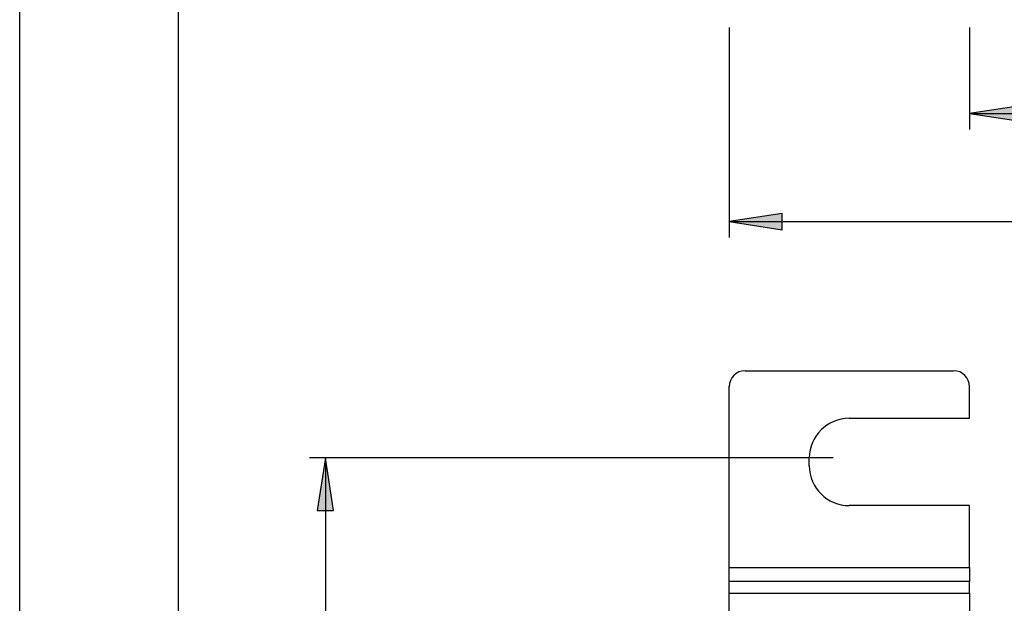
# Model space of a CAD drawing. Extents: x 0 to 333, y 0 to 297.
# Tile 7 of 26: x 0 to 62, y 125 to 162. Entities that reach past the tile are written whole.
import ezdxf

# ---------------------------------------------------------------- set-up
doc = ezdxf.new("R2010")
doc.units = 0
doc.layers.get('0').update_dxf_attribs({"linetype": 'CONTINUOUS'})

# ---------------------------------------------------------------- blocks, each defined once
blk = doc.blocks.new('BLOCK_4')
at = {"color": 7}
blk.add_lwpolyline([(0.128, 0.019), (0.128, 297.019)], dxfattribs=at)
blk = doc.blocks.new('BLOCK_9')
at = {"color": 7}
blk.add_lwpolyline([(10.128, 5.02), (10.128, 292.019)], dxfattribs=at)
blk = doc.blocks.new('*U1273')
at = {"color": 7}
blk.add_solid([(48.166, 148.992), (44.833, 149.5), (48.166, 150.008)], dxfattribs=at)
blk = doc.blocks.new('BLOCK_424')
blk.add_lwpolyline([(44.833, 149.5), (48.166, 148.992), (48.166, 150.008), (44.833, 149.5)])
at = {"color": 7}
blk.add_blockref('*U1273', (0, 0), dxfattribs=at)
blk = doc.blocks.new('*U1274')
at = {"color": 7}
blk.add_solid([(94.998, 148.992), (94.998, 150.008), (98.331, 149.5)], dxfattribs=at)
blk = doc.blocks.new('BLOCK_425')
blk.add_lwpolyline([(98.331, 149.5), (94.998, 150.008), (94.998, 148.992), (98.331, 149.5)])
at = {"color": 7}
blk.add_blockref('*U1274', (0, 0), dxfattribs=at)
blk = doc.blocks.new('BLOCK_426')
blk.add_lwpolyline([(44.833, 161.746), (44.833, 148.5)])
blk = doc.blocks.new('BLOCK_427')
blk.add_lwpolyline([(98.331, 161.746), (98.331, 148.5)])
blk = doc.blocks.new('BLOCK_428')
blk.add_lwpolyline([(44.833, 149.5), (98.331, 149.5)])
blk = doc.blocks.new('BLOCK_429')
at = {"color": 7, "insert": (68.391, 150.383), "char_height": 3.5, "attachment_point": 7}
blk.add_mtext('\\fCentury Gothic|b0|i0|c0|p34;\\W0.92158;53', dxfattribs=at)
blk = doc.blocks.new('BLOCK_423')
for name in ['BLOCK_426', 'BLOCK_427', 'BLOCK_429', 'BLOCK_424', 'BLOCK_425', 'BLOCK_428']:
    blk.add_blockref(name, (0, 0))
blk = doc.blocks.new('*U1275')
at = {"color": 7}
blk.add_solid([(63.307, 155.806), (59.974, 156.314), (63.307, 156.822)], dxfattribs=at)
blk = doc.blocks.new('BLOCK_431')
blk.add_lwpolyline([(59.974, 156.314), (63.307, 155.806), (63.307, 156.822), (59.974, 156.314)])
at = {"color": 7}
blk.add_blockref('*U1275', (0, 0), dxfattribs=at)
blk = doc.blocks.new('*U1276')
at = {"color": 7}
blk.add_solid([(79.857, 155.806), (79.857, 156.822), (83.19, 156.314)], dxfattribs=at)
blk = doc.blocks.new('BLOCK_432')
blk.add_lwpolyline([(83.19, 156.314), (79.857, 156.822), (79.857, 155.806), (83.19, 156.314)])
at = {"color": 7}
blk.add_blockref('*U1276', (0, 0), dxfattribs=at)
blk = doc.blocks.new('BLOCK_433')
blk.add_lwpolyline([(59.974, 161.746), (59.974, 155.314)])
blk = doc.blocks.new('BLOCK_434')
blk.add_lwpolyline([(83.19, 161.746), (83.19, 155.314)])
blk = doc.blocks.new('BLOCK_435')
blk.add_lwpolyline([(59.974, 156.314), (83.19, 156.314)])
blk = doc.blocks.new('BLOCK_436')
at = {"color": 7, "insert": (68.439, 157.198), "char_height": 3.5, "attachment_point": 7}
blk.add_mtext('\\fCentury Gothic|b0|i0|c0|p34;\\W0.92158;23', dxfattribs=at)
blk = doc.blocks.new('BLOCK_430')
for name in ['BLOCK_433', 'BLOCK_434', 'BLOCK_436', 'BLOCK_431', 'BLOCK_432', 'BLOCK_435']:
    blk.add_blockref(name, (0, 0))
blk = doc.blocks.new('BLOCK_475')
at = {"color": 7}
blk.add_lwpolyline([(44.833, 126.084), (59.974, 126.084)], dxfattribs=at)
blk = doc.blocks.new('BLOCK_476')
at = {"color": 7}
blk.add_lwpolyline([(59.974, 126.084), (59.974, 124.805)], dxfattribs=at)
blk = doc.blocks.new('BLOCK_477')
at = {"color": 7}
blk.add_lwpolyline([(44.833, 124.805), (44.833, 126.084)], dxfattribs=at)
blk = doc.blocks.new('BLOCK_478')
at = {"color": 7}
blk.add_lwpolyline([(59.974, 126.824), (44.833, 126.824)], dxfattribs=at)
blk = doc.blocks.new('BLOCK_479')
at = {"color": 7}
blk.add_lwpolyline([(59.974, 126.084), (59.974, 126.824)], dxfattribs=at)
blk = doc.blocks.new('BLOCK_480')
at = {"color": 7}
blk.add_lwpolyline([(44.833, 126.084), (44.833, 126.824)], dxfattribs=at)
blk = doc.blocks.new('BLOCK_481')
at = {"color": 7}
blk.add_lwpolyline([(44.833, 127.708), (59.974, 127.708)], dxfattribs=at)
blk = doc.blocks.new('BLOCK_482')
at = {"color": 7}
blk.add_lwpolyline([(59.974, 127.708), (59.974, 126.824)], dxfattribs=at)
blk = doc.blocks.new('BLOCK_483')
at = {"color": 7}
blk.add_lwpolyline([(44.833, 126.824), (44.833, 127.708)], dxfattribs=at)
blk = doc.blocks.new('BLOCK_484')
at = {"color": 7}
blk.add_lwpolyline([(52.403, 137.105), (59.974, 137.105)], dxfattribs=at)
blk = doc.blocks.new('BLOCK_485')
at = {"color": 7}
blk.add_open_spline([(52.403, 137.105), (51.01, 137.105), (49.88, 135.986), (49.88, 134.605)], degree=3, dxfattribs=at)
blk = doc.blocks.new('BLOCK_486')
at = {"color": 7}
blk.add_lwpolyline([(49.88, 134.105), (49.88, 134.605)], dxfattribs=at)
blk = doc.blocks.new('BLOCK_487')
at = {"color": 7}
blk.add_open_spline([(49.88, 134.105), (49.88, 132.724), (51.01, 131.605), (52.403, 131.605)], degree=3, dxfattribs=at)
blk = doc.blocks.new('BLOCK_488')
at = {"color": 7}
blk.add_lwpolyline([(59.974, 131.605), (52.403, 131.605)], dxfattribs=at)
blk = doc.blocks.new('BLOCK_489')
at = {"color": 7}
blk.add_lwpolyline([(59.974, 137.105), (59.974, 139.105)], dxfattribs=at)
blk = doc.blocks.new('BLOCK_490')
at = {"color": 7}
blk.add_open_spline([(59.974, 139.105), (59.974, 139.657), (59.522, 140.105), (58.965, 140.105)], degree=3, dxfattribs=at)
blk = doc.blocks.new('BLOCK_491')
at = {"color": 7}
blk.add_lwpolyline([(45.842, 140.105), (58.965, 140.105)], dxfattribs=at)
blk = doc.blocks.new('BLOCK_492')
at = {"color": 7}
blk.add_open_spline([(45.842, 140.105), (45.285, 140.105), (44.833, 139.657), (44.833, 139.105)], degree=3, dxfattribs=at)
blk = doc.blocks.new('BLOCK_493')
at = {"color": 7}
blk.add_lwpolyline([(59.974, 127.708), (59.974, 131.605)], dxfattribs=at)
blk = doc.blocks.new('BLOCK_494')
at = {"color": 7}
blk.add_lwpolyline([(44.833, 127.708), (44.833, 139.105)], dxfattribs=at)
blk = doc.blocks.new('*U1277')
at = {"color": 7}
blk.add_solid([(19.391, 131.303), (18.878, 131.303), (19.391, 134.605)], dxfattribs=at)
at = {"color": 7, "extrusion": (0, 0, -1)}
blk.add_solid([(-19.391, 131.303), (-19.391, 134.605), (-19.903, 131.303)], dxfattribs=at)
blk = doc.blocks.new('BLOCK_780')
blk.add_lwpolyline([(19.391, 134.605), (18.878, 131.303), (19.903, 131.303), (19.391, 134.605)])
at = {"color": 7}
blk.add_blockref('*U1277', (0, 0), dxfattribs=at)
blk = doc.blocks.new('*U1278')
at = {"color": 7, "extrusion": (0, 0, -1)}
for points in [[(-19.391, 84.505), (-18.878, 87.807), (-19.391, 87.807)], [(-19.391, 84.505), (-19.391, 87.807), (-19.903, 87.807)]]:
    blk.add_solid(points, dxfattribs=at)
blk = doc.blocks.new('BLOCK_781')
blk.add_lwpolyline([(19.391, 84.505), (19.903, 87.807), (18.878, 87.807), (19.391, 84.505)])
at = {"color": 7}
blk.add_blockref('*U1278', (0, 0), dxfattribs=at)
blk = doc.blocks.new('BLOCK_782')
blk.add_lwpolyline([(51.394, 134.605), (18.381, 134.605)])
blk = doc.blocks.new('BLOCK_783')
blk.add_lwpolyline([(51.394, 84.505), (18.381, 84.505)])
blk = doc.blocks.new('BLOCK_784')
blk.add_lwpolyline([(19.391, 134.605), (19.391, 84.505)])
blk = doc.blocks.new('BLOCK_785')
at = {"color": 7, "insert": (18.499, 103.248), "char_height": 3.53288, "attachment_point": 7, "rotation": 90}
blk.add_mtext('\\fCentury Gothic|b0|i0|c0|p34;\\W0.9045;50', dxfattribs=at)
blk = doc.blocks.new('BLOCK_779')
for name in ['BLOCK_782', 'BLOCK_780', 'BLOCK_784', 'BLOCK_785', 'BLOCK_781', 'BLOCK_783']:
    blk.add_blockref(name, (0, 0))

msp = doc.modelspace()

# ---------------------------------------------------------------- block references
for name in ['BLOCK_4', 'BLOCK_9', 'BLOCK_423', 'BLOCK_430', 'BLOCK_492', 'BLOCK_491', 'BLOCK_490', 'BLOCK_494', 'BLOCK_489', 'BLOCK_485', 'BLOCK_484', 'BLOCK_779', 'BLOCK_486', 'BLOCK_487', 'BLOCK_488', 'BLOCK_493', 'BLOCK_481', 'BLOCK_483', 'BLOCK_482', 'BLOCK_478', 'BLOCK_480', 'BLOCK_479', 'BLOCK_475', 'BLOCK_477', 'BLOCK_476']:
    msp.add_blockref(name, (0, 0))

doc.saveas('drawing.dxf')
